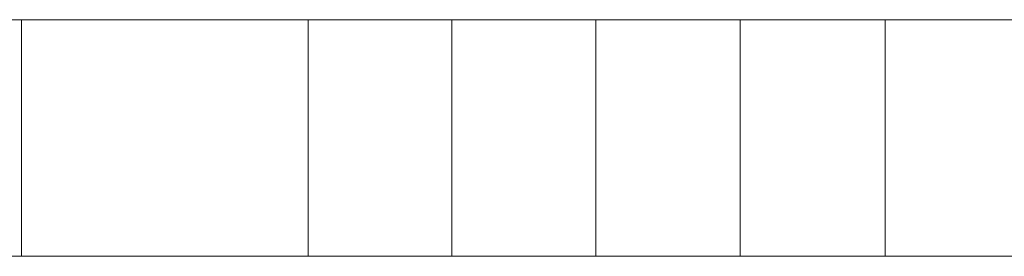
# Model space of a CAD drawing. Header units: millimetres. Extents: x -211 to 218, y -248 to 286.
# Tile 143 of 214: x 141 to 166, y 32 to 38. Entities that reach past the tile are written whole.
import ezdxf

# ---------------------------------------------------------------- set-up
doc = ezdxf.new("R2010")
doc.units = ezdxf.units.MM
doc.header["$LTSCALE"] = 25.4
doc.layers.add('None', color=7, linetype='Continuous', lineweight=9)

msp = doc.modelspace()

# ---------------------------------------------------------------- linework, layer by layer
at = {"layer": 'None', "color": 7, "linetype": 'Continuous', "lineweight": 9}
for points in [[(148.093, 38.091, -20.911), (148.093, 32.091, -20.911), (126.457, 32.091, -26.628), (126.457, 38.091, -26.628)], [(140.56, 38.091, 11.824), (140.56, 32.091, 11.824), (140.832, 32.091, 11.87), (140.832, 38.091, 11.87)], [(140.832, 38.091, 11.87), (140.832, 32.091, 11.87), (168.027, 32.091, 17.358), (168.027, 38.091, 17.358)], [(151.729, 38.091, -19.857), (151.729, 32.091, -19.857), (148.093, 32.091, -20.911), (148.093, 38.091, -20.911)], [(155.378, 38.091, -18.773), (155.378, 32.091, -18.773), (151.729, 32.091, -19.857), (151.729, 38.091, -19.857)], [(159.04, 38.091, -17.66), (159.04, 32.091, -17.66), (155.378, 32.091, -18.773), (155.378, 38.091, -18.773)], [(162.713, 38.091, -16.516), (162.713, 32.091, -16.516), (159.04, 32.091, -17.66), (159.04, 38.091, -17.66)], [(166.398, 38.091, -15.343), (166.398, 32.091, -15.343), (162.713, 32.091, -16.516), (162.713, 38.091, -16.516)]]:
    msp.add_3dface(points, dxfattribs=at)
for points, invisible_edges in [([(148.093, 38.091, -20.911), (126.457, 38.091, -26.628), (134.86, 38.091, -14.086), (140.56, 38.091, -14.086)], 10), ([(148.093, 38.091, -20.911), (140.56, 38.091, -14.086), (140.56, 38.091, 11.824), (140.832, 38.091, 11.87)], 9), ([(140.832, 38.091, 11.87), (168.027, 38.091, 17.358), (168.294, 38.091, -3.982), (151.729, 38.091, -19.857)], 14), ([(151.729, 38.091, -19.857), (148.093, 38.091, -20.911), (140.832, 38.091, 11.87)], 10), ([(155.378, 38.091, -18.773), (151.729, 38.091, -19.857), (168.294, 38.091, -3.982)], 10), ([(168.294, 38.091, -3.982), (162.713, 38.091, -16.516), (159.04, 38.091, -17.66), (155.378, 38.091, -18.773)], 9), ([(168.294, 38.091, -3.982), (166.398, 38.091, -15.343), (162.713, 38.091, -16.516)], 9), ([(126.457, 32.091, -26.628), (148.093, 32.091, -20.911), (140.56, 32.091, -14.086), (134.86, 32.091, -14.086)], 10), ([(140.832, 32.091, 11.87), (140.56, 32.091, 11.824), (140.56, 32.091, -14.086), (148.093, 32.091, -20.911)], 12), ([(140.832, 32.091, 11.87), (148.093, 32.091, -20.911), (151.729, 32.091, -19.857)], 9), ([(151.729, 32.091, -19.857), (168.294, 32.091, -3.982), (168.027, 32.091, 17.358), (140.832, 32.091, 11.87)], 11), ([(168.294, 32.091, -3.982), (151.729, 32.091, -19.857), (155.378, 32.091, -18.773)], 9), ([(155.378, 32.091, -18.773), (159.04, 32.091, -17.66), (162.713, 32.091, -16.516), (168.294, 32.091, -3.982)], 12), ([(162.713, 32.091, -16.516), (166.398, 32.091, -15.343), (168.294, 32.091, -3.982)], 10)]:
    msp.add_3dface(points, dxfattribs=dict(at, invisible_edges=invisible_edges))

doc.saveas('drawing.dxf')
